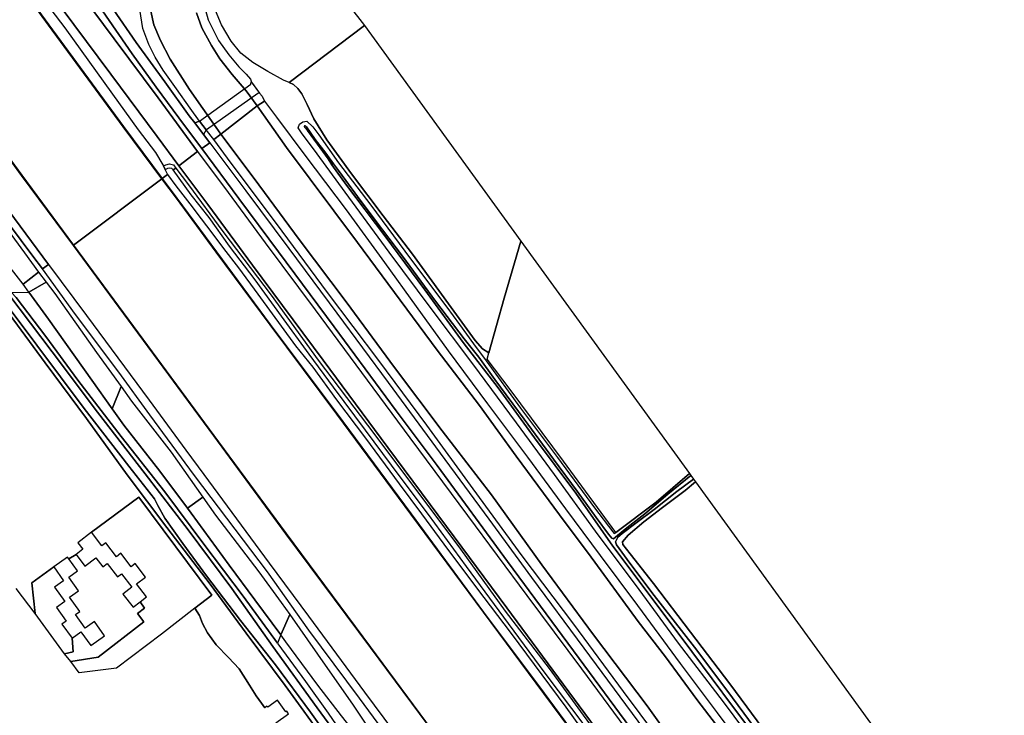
# Model space of a CAD drawing. Extents: x -26035517 to 31750492, y -9237385 to 8160032.
# Tile 239 of 256: x 31131134 to 31448939, y -8461737 to -8237283. Entities that reach past the tile are written whole.
import ezdxf

# ---------------------------------------------------------------- set-up
doc = ezdxf.new("R2010")
doc.units = 0
doc.layers.add('T-25', color=7, linetype='CONTINUOUS')

msp = doc.modelspace()

# ---------------------------------------------------------------- linework, layer by layer
at = {"layer": 'T-25', "color": 9}
for points in [[(30963916, -7989421, 15781), (30980327, -8011598, 15773), (30999774, -8037857, 15761), (31018884, -8063663, 15724), (31045166, -8099085, 15757), (31068722, -8130904, 15806), (31093318, -8164048, 15720), (31115567, -8194067, 15720), (31136693, -8222667, 15695), (31160535, -8254848, 15704), (31175535, -8274970, 15650), (31182455, -8284409, 15656)], [(31177030, -8288549, 15382), (31164621, -8271824, 15349), (31140448, -8239002, 15349), (31114992, -8204195, 15349), (31090406, -8170747, 15349), (31066917, -8138771, 15369), (31040856, -8103316, 15361), (31015622, -8069171, 15414), (30999897, -8047785, 15406), (30974470, -8013267, 15365), (30959529, -7992967, 15406)], [(31177070, -8288519, 15382), (31164661, -8271794, 15349), (31140488, -8238972, 15349), (31115032, -8204165, 15349), (31090446, -8170717, 15349), (31066957, -8138741, 15369), (31040896, -8103286, 15361), (31015662, -8069141, 15414), (30999937, -8047755, 15406), (30974510, -8013237, 15365), (30959536, -7992893, 15406)], [(31148456, -8310109, 15427), (31131722, -8287519, 15463), (31114888, -8264532, 15438), (31110587, -8248623, 15349), (31107313, -8237260, 15340), (31097384, -8221541, 15398), (31087712, -8206215, 15402), (31079064, -8194355, 15406), (31065163, -8175689, 15381), (31047421, -8151500, 15361), (31032226, -8130959, 15434), (31024929, -8121060, 15434), (31002894, -8091170, 15438), (30978462, -8058026, 15430), (30955941, -8027574, 15451), (30941020, -8007188, 15442)], [(31192501, -8276978, 15411), (31190485, -8274320, 15414), (31187622, -8270544, 15419), (31185882, -8268250, 15422), (31177954, -8257377, 15316), (31168737, -8244619, 15304), (31161330, -8233856, 15304), (31154199, -8223293, 15340), (31147928, -8214220, 15320), (31139178, -8202265, 15304), (31130311, -8190865, 15300), (31121409, -8178857, 15385), (31112377, -8166651, 15336), (31103643, -8155068, 15398), (31096700, -8146519, 15398), (31089233, -8137540, 15406), (31079936, -8126141, 15389), (31069557, -8112249, 15393), (31057162, -8095479, 15402), (31052732, -8089395, 15418), (31052523, -8088854, 15402), (31052587, -8088229, 15381), (31052772, -8087746, 15320)], [(31218068, -8257532, 14601), (31216230, -8256755, 14598), (31211232, -8253970, 14598), (31206437, -8251120, 14602), (31202523, -8248061, 14618), (31199344, -8244250, 14614), (31196289, -8238904, 14643), (31193766, -8233016, 14692), (31192312, -8225361, 14814), (31191602, -8218367, 14843), (31191592, -8205652, 14871), (31192191, -8191775, 14904), (31192609, -8177053, 14818), (31192522, -8175061, 14896)], [(31114952, -8204225, 14960), (31140408, -8239032, 14960), (31164581, -8271854, 14960), (31176990, -8288579, 14960), (31176990, -8288579, 14960), (31148536, -8310049, 14960), (31131802, -8287459, 14960), (31114980, -8264488, 14960), (31110683, -8248597, 14960), (31107397, -8237206, 14960)], [(31133519, -8223835, 15614), (31145678, -8239939, 15528), (31158665, -8257913, 15597), (31169388, -8272800, 15577), (31174948, -8280110, 15573), (31177373, -8284135, 15585), (31177514, -8284438, 15594), (31178041, -8285575, 15626), (31178091, -8285684, 15633), (31178804, -8287245, 15738), (31178804, -8287245, 15738), (31177070, -8288519, 15382), (31164661, -8271794, 15349), (31140488, -8238972, 15349), (31115032, -8204165, 15349)], [(31147533, -8224422, 15602), (31161664, -8243473, 15557), (31175797, -8262538, 15544), (31188578, -8279823, 15546), (31182455, -8284409, 15656), (31175535, -8274970, 15650), (31160535, -8254848, 15704), (31136693, -8222667, 15695)], [(31188578, -8279823, 15546), (31175797, -8262538, 15544), (31161664, -8243473, 15557), (31147533, -8224422, 15602)], [(31190279, -8231052, 14875), (31191975, -8237364, 14822), (31195350, -8243966, 14794), (31198644, -8248584, 14834), (31201913, -8252492, 14859), (31204222, -8254821, 14908), (31205664, -8256516, 15124), (31205938, -8257407, 15314), (31208507, -8260990, 15438), (31209439, -8261909, 15096), (31210202, -8263536, 14916), (31207822, -8265113, 13481), (31204196, -8260231, 13480), (31199762, -8255007, 13480), (31195730, -8249870, 13480), (31193076, -8245561, 13480), (31189941, -8239917, 13480), (31188203, -8235029, 13480)], [(31093636, -8233848, 15928), (31095532, -8242242, 15859), (31097787, -8250427, 15855), (31101056, -8259129, 15891), (31104505, -8266082, 15944), (31107805, -8271751, 15965), (31110800, -8276184, 15965), (31117098, -8284795, 15993), (31129491, -8301405, 15961), (31140429, -8316241, 15951), (31140429, -8316241, 15951), (31138450, -8317707, 15877), (31135406, -8313592, 15912), (31120155, -8293347, 15875), (31113745, -8284640, 15867), (31106757, -8274929, 15887), (31102585, -8268292, 15859), (31099751, -8262551, 15822), (31097230, -8256563, 15814), (31095404, -8250441, 15814), (31093492, -8243734, 15810), (31091499, -8235768, 15826)], [(31140429, -8316241, 15951), (31129491, -8301405, 15961), (31117098, -8284795, 15993), (31110800, -8276184, 15965), (31107805, -8271751, 15965), (31104505, -8266082, 15944), (31101056, -8259129, 15891), (31097787, -8250427, 15855), (31095532, -8242242, 15859), (31093636, -8233848, 15928)], [(31161330, -8233856, 15304), (31168737, -8244619, 15304), (31177954, -8257377, 15316), (31185882, -8268250, 15422), (31187622, -8270544, 15419), (31187622, -8270544, 15419), (31190485, -8274320, 15414), (31192501, -8276978, 15411), (31189878, -8278876, 15493), (31184304, -8271444, 15446), (31175187, -8259063, 15365), (31167458, -8248336, 15340), (31157888, -8234390, 15426)], [(31173411, -8234489, 13480), (31174414, -8238911, 13480), (31176597, -8244040, 13480), (31179732, -8249968, 13480), (31185977, -8259761, 13480), (31194510, -8272017, 13480), (31196066, -8274258, 13481), (31193786, -8275903, 15276), (31191373, -8272802, 15532), (31189206, -8270013, 15573), (31189206, -8270013, 15573), (31186106, -8265878, 15373), (31181732, -8259611, 15304), (31177495, -8253527, 15259), (31174831, -8249345, 15259), (31172797, -8245306, 15198), (31170934, -8240162, 15194), (31169948, -8233941, 15030)], [(31088737, -8235141, 15634), (31091827, -8247546, 15679), (31094536, -8257267, 15679), (31097466, -8263961, 15699), (31100986, -8270192, 15732), (31105396, -8276493, 15708), (31109946, -8282772, 15748), (31115836, -8290498, 15712), (31127446, -8305323, 15757), (31132715, -8312468, 15761), (31137178, -8318709, 15758), (31137178, -8318709, 15758), (31132255, -8322578, 13693), (31125086, -8313353, 13606), (31118626, -8305144, 13655), (31107956, -8291016, 13667), (31100436, -8280999, 13680), (31093769, -8272238, 13696), (31089347, -8263710, 13688), (31086968, -8256740, 13700), (31086327, -8250418, 13729), (31085253, -8243896, 13818), (31083535, -8238730, 13847), (31081888, -8235660, 13937)], [(31091499, -8235768, 15826), (31093492, -8243734, 15810), (31095404, -8250441, 15814), (31097230, -8256563, 15814), (31099751, -8262551, 15822), (31102585, -8268292, 15859), (31106757, -8274929, 15887), (31113745, -8284640, 15867), (31120155, -8293347, 15875), (31135406, -8313592, 15912), (31138450, -8317707, 15877)], [(31107376, -8237307, 15340), (31110635, -8248610, 15349), (31114934, -8264510, 15438), (31131762, -8287489, 15463), (31148496, -8310079, 15427)], [(31157888, -8234390, 15426), (31167458, -8248336, 15340), (31175187, -8259063, 15365), (31184304, -8271444, 15446), (31189878, -8278876, 15493)], [(31188203, -8235029, 13480), (31189941, -8239917, 13480), (31193076, -8245561, 13480), (31195730, -8249870, 13480), (31199762, -8255007, 13480), (31204196, -8260231, 13480), (31207822, -8265113, 13481), (31207822, -8265113, 13481), (31196066, -8274258, 13481), (31194510, -8272017, 13480), (31185977, -8259761, 13480), (31179732, -8249968, 13480), (31176597, -8244040, 13480), (31174414, -8238911, 13480), (31173411, -8234489, 13480)], [(31218068, -8257532, 14601), (31219520, -8258236, 14601), (31220937, -8259480, 14617), (31222158, -8261231, 14650), (31223876, -8264685, 14687), (31226116, -8269240, 14585), (31230221, -8276015, 14442), (31238256, -8286979, 14245), (31248432, -8300574, 14192), (31257910, -8312891, 14135), (31269507, -8329008, 14119), (31278178, -8340763, 13996), (31280521, -8343455, 13955), (31282609, -8344774, 13967)], [(31349504, -8480811, 13481), (31333625, -8458720, 13481), (31316345, -8435796, 13481), (31299678, -8413181, 13481), (31283374, -8390625, 13481), (31267471, -8369981, 13481), (31252075, -8349548, 13481), (31236558, -8328310, 13481), (31221326, -8308217, 13481), (31206813, -8288537, 13481), (31196066, -8274258, 13481), (31196066, -8274258, 13481), (31207822, -8265113, 13481), (31217275, -8278500, 13481), (31240119, -8309202, 13481), (31265892, -8343864, 13481), (31279529, -8361754, 13481), (31291411, -8378126, 13481), (31307235, -8399540, 13481), (31314700, -8409579, 13481), (31330741, -8431464, 13481), (31339608, -8442837, 13481), (31349684, -8456589, 13481), (31358526, -8468094, 13481)], [(31358526, -8468094, 13481), (31349684, -8456589, 13481), (31339608, -8442837, 13481), (31330741, -8431464, 13481), (31314700, -8409579, 13481), (31307235, -8399540, 13481), (31291411, -8378126, 13481), (31279529, -8361754, 13481), (31265892, -8343864, 13481), (31240119, -8309202, 13481), (31217275, -8278500, 13481), (31207822, -8265113, 13481), (31207822, -8265113, 13481), (31210202, -8263536, 14916), (31213990, -8268718, 14891), (31223180, -8281039, 14998), (31236471, -8298680, 15010), (31248844, -8315667, 15002), (31259143, -8329837, 14981), (31269455, -8344122, 14875), (31282156, -8361232, 14871), (31295082, -8378479, 14875), (31307269, -8395093, 14928), (31318491, -8410206, 14924), (31330552, -8426307, 14904), (31344344, -8445041, 14699), (31356232, -8460922, 14650), (31368589, -8477535, 14695)], [(31189206, -8270013, 15573), (31187622, -8270544, 15419)], [(31372356, -8476359, 14912), (31358299, -8457391, 14855), (31343796, -8438434, 14855), (31331103, -8421091, 14965), (31316974, -8402368, 15190), (31303741, -8384061, 15071), (31291539, -8367408, 14994), (31277363, -8348310, 14998), (31263959, -8330444, 14969), (31250401, -8312302, 15137), (31236170, -8292900, 15223), (31227164, -8280615, 15341), (31222132, -8273762, 15341), (31221060, -8272131, 15125), (31221485, -8270971, 14797), (31222542, -8270228, 14605), (31223852, -8269971, 14605), (31225801, -8271848, 14589), (31227727, -8274395, 14532), (31234057, -8283432, 14442), (31244463, -8297112, 14376), (31257323, -8314449, 14298), (31268954, -8330070, 14217), (31273052, -8335590, 14176), (31277598, -8341870, 14069), (31281737, -8347391, 14041), (31292766, -8362632, 14041), (31304711, -8378564, 14082), (31316683, -8394815, 14057), (31322564, -8402577, 13959), (31323000, -8403101, 13934), (31323585, -8402720, 13918), (31336596, -8392980, 13853), (31347335, -8383729, 13779), (31347801, -8384401, 13550), (31340384, -8390432, 13550), (31332964, -8396736, 13550), (31327059, -8401270, 13550), (31324114, -8403742, 13550), (31322824, -8404775, 13550), (31322217, -8404593, 13550), (31321135, -8403292, 13550), (31317163, -8397884, 13550), (31311032, -8389409, 13550), (31303392, -8379089, 13550), (31293916, -8366229, 13550), (31284474, -8353395, 13550), (31279344, -8346177, 13550), (31274584, -8340269, 13550), (31265395, -8328140, 13550), (31254745, -8313560, 13550), (31245920, -8301966, 13550), (31240159, -8294324, 13550), (31236418, -8289191, 13550), (31233985, -8285945, 13550), (31232405, -8283821, 13550), (31229934, -8280331, 13575), (31226528, -8275918, 13652), (31223738, -8271811, 13746), (31223284, -8271449, 13746), (31223026, -8271695, 13759), (31223169, -8272039, 13775), (31223991, -8273047, 13763), (31227260, -8277465, 13669), (31230711, -8282139, 13599), (31231926, -8284091, 13550), (31236637, -8290648, 13550), (31248993, -8307032, 13550), (31261864, -8324461, 13550), (31274325, -8341398, 13550), (31285589, -8356041, 13550), (31297302, -8372221, 13550), (31310660, -8390089, 13550), (31322609, -8407111, 13550), (31334955, -8423570, 13550), (31348103, -8441181, 13550), (31361159, -8458736, 13550), (31374787, -8476711, 13550)], [(31191373, -8272802, 15532), (31190485, -8274320, 15414)], [(31342125, -8475700, 15243), (31326057, -8454008, 15219), (31309965, -8432299, 15223), (31293327, -8410254, 15219), (31277529, -8388635, 15153), (31262520, -8368130, 15075), (31247081, -8347285, 15067), (31230525, -8325288, 15080), (31214053, -8303006, 15088), (31199445, -8283620, 15178), (31193786, -8275903, 15276), (31193786, -8275903, 15276), (31196066, -8274258, 13481), (31206813, -8288537, 13481), (31221326, -8308217, 13481), (31236558, -8328310, 13481), (31252075, -8349548, 13481), (31267471, -8369981, 13481), (31283374, -8390625, 13481), (31299678, -8413181, 13481), (31316345, -8435796, 13481), (31333625, -8458720, 13481), (31349504, -8480811, 13481)], [(31331359, -8470041, 15456), (31311706, -8443359, 15480), (31288537, -8412152, 15427), (31265838, -8381129, 15374), (31252683, -8363473, 15386), (31232679, -8336402, 15358), (31214700, -8312197, 15390), (31201851, -8294947, 15386), (31189878, -8278876, 15493), (31189878, -8278876, 15493), (31192501, -8276978, 15411), (31204083, -8292454, 15260), (31217953, -8311087, 15251), (31233464, -8331942, 15272), (31250024, -8354349, 15243), (31266890, -8377199, 15260), (31282529, -8398448, 15325), (31296327, -8417279, 15317), (31313271, -8440088, 15329), (31330645, -8463580, 15362)], [(31192501, -8276978, 15411), (31204083, -8292454, 15260), (31217953, -8311087, 15251), (31233464, -8331942, 15272), (31250024, -8354349, 15243), (31266890, -8377199, 15260), (31282529, -8398448, 15325), (31296327, -8417279, 15317), (31313271, -8440088, 15329), (31330645, -8463580, 15362), (31342966, -8480173, 15411), (31358401, -8501016, 15431), (31372305, -8519635, 15386), (31387747, -8540671, 15366), (31403843, -8562236, 15427), (31414500, -8576632, 15387)], [(31322338, -8473048, 15709), (31306556, -8451685, 15701), (31288358, -8427064, 15697), (31268905, -8400855, 15705), (31249947, -8375348, 15656), (31229104, -8347151, 15632), (31206328, -8316483, 15623), (31191850, -8296918, 15632), (31182455, -8284409, 15656), (31182455, -8284409, 15656), (31188578, -8279823, 15546), (31198404, -8293061, 15542), (31210415, -8309260, 15505), (31226516, -8330875, 15497), (31243291, -8353599, 15476), (31257102, -8372238, 15578), (31275671, -8397248, 15578), (31294780, -8423033, 15587), (31312421, -8446791, 15574), (31329795, -8470191, 15583)], [(31188578, -8279823, 15546), (31198404, -8293061, 15542), (31210415, -8309260, 15505), (31226516, -8330875, 15497), (31243291, -8353599, 15476), (31257102, -8372238, 15578), (31275671, -8397248, 15578), (31294780, -8423033, 15587), (31312421, -8446791, 15574), (31329795, -8470191, 15583), (31346461, -8492699, 15583), (31360450, -8511602, 15587), (31375894, -8532339, 15599), (31391910, -8553856, 15640), (31407600, -8575138, 15632), (31410606, -8579253, 15639)], [(31189878, -8278876, 15493), (31201851, -8294947, 15386), (31214700, -8312197, 15390), (31232679, -8336402, 15358), (31252683, -8363473, 15386), (31265838, -8381129, 15374), (31288537, -8412152, 15427), (31311706, -8443359, 15480), (31331359, -8470041, 15456), (31345942, -8489623, 15468), (31360542, -8509253, 15472), (31376598, -8530736, 15472), (31391282, -8550567, 15435), (31405931, -8570426, 15489), (31411861, -8578454, 15517)], [(31182455, -8284409, 15656), (31191850, -8296918, 15632), (31206328, -8316483, 15623), (31229104, -8347151, 15632), (31249947, -8375348, 15656), (31268905, -8400855, 15705), (31288358, -8427064, 15697), (31306556, -8451685, 15701), (31322338, -8473048, 15709), (31342239, -8499798, 15730), (31358376, -8521634, 15730), (31375099, -8544192, 15730), (31388401, -8562059, 15763), (31404326, -8583711, 15749)], [(31374787, -8476711, 13550), (31361159, -8458736, 13550), (31348103, -8441181, 13550), (31334955, -8423570, 13550), (31322609, -8407111, 13550), (31310660, -8390089, 13550), (31297302, -8372221, 13550), (31285589, -8356041, 13550), (31274325, -8341398, 13550), (31261864, -8324461, 13550), (31248993, -8307032, 13550), (31236637, -8290648, 13550), (31231926, -8284091, 13550), (31232022, -8283856, 13550), (31232405, -8283821, 13550), (31233985, -8285945, 13550), (31236418, -8289191, 13550), (31240159, -8294324, 13550), (31245920, -8301966, 13550), (31254745, -8313560, 13550), (31265395, -8328140, 13550), (31274584, -8340269, 13550), (31279344, -8346177, 13550), (31284474, -8353395, 13550), (31293916, -8366229, 13550), (31303392, -8379089, 13550), (31311032, -8389409, 13550), (31317163, -8397884, 13550), (31321135, -8403292, 13550), (31322217, -8404593, 13550), (31322824, -8404775, 13550), (31324114, -8403742, 13550), (31327059, -8401270, 13550), (31332964, -8396736, 13550), (31340384, -8390432, 13550), (31347801, -8384401, 13550), (31348604, -8385562, 13550), (31343207, -8389535, 13550), (31335974, -8395321, 13550), (31330392, -8399372, 13550), (31325627, -8403046, 13550), (31324204, -8404289, 13550), (31323453, -8405728, 13550), (31323746, -8406708, 13550), (31327213, -8411471, 13550), (31335193, -8422089, 13550), (31348944, -8439801, 13550), (31359416, -8453608, 13550), (31371830, -8470482, 13550)], [(31330467, -8495205, 15448), (31300390, -8454627, 15435), (31280865, -8428448, 15513), (31257507, -8396763, 15448), (31233555, -8364466, 15341), (31212029, -8335687, 15386), (31194649, -8312233, 15378), (31181812, -8294852, 15427), (31177070, -8288519, 15382), (31177070, -8288519, 15382), (31178804, -8287245, 15738), (31181550, -8290890, 15763), (31186060, -8296698, 15742), (31189736, -8301511, 15726), (31193121, -8306032, 15832), (31196877, -8311092, 15889), (31201764, -8317331, 15877), (31207996, -8325892, 15938), (31220142, -8342475, 15914), (31225710, -8349396, 15910), (31233380, -8359900, 15951), (31242781, -8372330, 15947), (31253642, -8387021, 16032), (31260865, -8396711, 15987), (31268074, -8406499, 15975), (31278599, -8420623, 16045), (31289751, -8435338, 16110), (31299626, -8448717, 16155), (31307415, -8459149, 16065), (31316816, -8472081, 16053)], [(31313671, -8465282, 16114), (31300768, -8448182, 16135), (31288944, -8432116, 16126), (31275379, -8413719, 16069), (31263061, -8396953, 16049), (31253991, -8384836, 16053), (31242760, -8369684, 15979), (31232381, -8355907, 16000), (31224562, -8345242, 15959), (31215594, -8332911, 15906), (31207116, -8321186, 15873), (31198902, -8310353, 15902), (31192332, -8301128, 15791), (31186520, -8293778, 15848), (31180677, -8285776, 15836), (31180677, -8285776, 15836), (31181482, -8285222, 15681), (31185639, -8290523, 15677), (31196756, -8305624, 15713), (31212312, -8326170, 15697), (31227523, -8347142, 15689), (31243422, -8368155, 15689), (31258072, -8387592, 15734), (31273361, -8408121, 15763), (31287797, -8428102, 15771), (31302016, -8446663, 15767), (31315916, -8465726, 15705)], [(31268301, -8471996, 14960), (31244395, -8439796, 14960), (31217166, -8403077, 14960), (31193825, -8371488, 14960), (31167863, -8336231, 14960), (31148536, -8310049, 14960), (31148536, -8310049, 14960), (31176990, -8288579, 14960), (31181732, -8294912, 14960), (31194569, -8312293, 14960), (31211949, -8335747, 14960), (31233475, -8364526, 14960), (31257427, -8396823, 14960), (31280785, -8428508, 14960), (31300310, -8454687, 14960), (31330387, -8495265, 14960)], [(31330387, -8495265, 14960), (31300310, -8454687, 14960), (31280785, -8428508, 14960), (31257427, -8396823, 14960), (31233475, -8364526, 14960), (31211949, -8335747, 14960), (31194569, -8312293, 14960), (31181732, -8294912, 14960), (31176990, -8288579, 14960), (31176990, -8288579, 14960), (31177070, -8288519, 15382), (31181812, -8294852, 15427), (31194649, -8312233, 15378), (31212029, -8335687, 15386), (31233555, -8364466, 15341), (31257507, -8396763, 15448), (31280865, -8428448, 15513), (31300390, -8454627, 15435), (31330467, -8495205, 15448)], [(31398510, -8587615, 15537), (31381707, -8564679, 15529), (31357163, -8531519, 15534), (31330427, -8495235, 15448), (31300350, -8454657, 15435), (31280825, -8428478, 15513), (31257467, -8396793, 15448), (31233515, -8364496, 15341), (31211989, -8335717, 15386), (31194609, -8312263, 15378), (31181772, -8294882, 15427), (31177044, -8288567, 15382)], [(31398550, -8587585, 15537), (31381747, -8564649, 15529), (31357203, -8531489, 15534), (31330467, -8495205, 15448), (31300390, -8454627, 15435), (31280865, -8428448, 15513), (31257507, -8396763, 15448), (31233555, -8364466, 15341), (31212029, -8335687, 15386), (31194649, -8312233, 15378), (31181812, -8294852, 15427), (31177070, -8288519, 15382)], [(31148456, -8310109, 15427), (31167783, -8336291, 15460), (31193745, -8371548, 15415), (31217086, -8403137, 15411), (31244315, -8439856, 15427), (31268221, -8472056, 15484), (31288159, -8499078, 15476), (31314764, -8535129, 15497), (31330049, -8555742, 15529), (31341529, -8571163, 15501)], [(31148548, -8310150, 15427), (31167823, -8336261, 15460), (31193785, -8371518, 15415), (31217126, -8403107, 15411), (31244355, -8439826, 15427), (31268261, -8472026, 15484), (31288199, -8499048, 15476), (31314804, -8535099, 15497), (31330089, -8555712, 15529), (31341521, -8571069, 15501)], [(31256211, -8477035, 16020), (31240785, -8456170, 16000), (31224492, -8434275, 15869), (31211067, -8415390, 15942), (31187594, -8384402, 15918), (31173156, -8364769, 15942), (31163098, -8350994, 15992), (31149166, -8332449, 15942), (31138450, -8317707, 15877), (31138450, -8317707, 15877), (31140429, -8316241, 15951), (31152645, -8332691, 15959), (31172933, -8360058, 15959), (31184725, -8376224, 15951), (31190519, -8384002, 15942), (31211608, -8412625, 15967), (31224379, -8429770, 15914), (31242462, -8454246, 16008), (31258067, -8475249, 16024)], [(31140429, -8316241, 15951), (31152645, -8332691, 15959), (31172933, -8360058, 15959), (31184725, -8376224, 15951), (31190519, -8384002, 15942), (31211608, -8412625, 15967), (31224379, -8429770, 15914), (31242462, -8454246, 16008), (31258067, -8475249, 16024), (31272712, -8495131, 16049), (31290956, -8519729, 16073), (31307577, -8542209, 16082), (31327985, -8569694, 16122), (31338511, -8583812, 16094), (31352398, -8602707, 16122), (31360605, -8613746, 16108)], [(31358770, -8615026, 16100), (31349689, -8602803, 16098), (31335405, -8583685, 16094), (31316475, -8557821, 16082), (31296409, -8530703, 16032), (31272868, -8499365, 16012), (31256211, -8477035, 16020), (31240785, -8456170, 16000), (31224492, -8434275, 15869), (31211067, -8415390, 15942), (31187594, -8384402, 15918), (31173156, -8364769, 15942), (31163098, -8350994, 15992), (31149166, -8332449, 15942), (31138450, -8317707, 15877)], [(31128485, -8325271, 13468), (31134113, -8325164, 13688), (31139679, -8322018, 15758)], [(31240811, -8477914, 13284), (31227204, -8459348, 13284), (31212867, -8439488, 13284), (31199563, -8420782, 13284), (31185489, -8401889, 13284), (31171687, -8383839, 13284), (31156285, -8363943, 13284), (31141601, -8344505, 13284), (31127604, -8325914, 13284)], [(31240811, -8477914, 13284), (31227204, -8459348, 13284), (31212867, -8439488, 13284), (31199563, -8420782, 13284), (31185489, -8401889, 13284), (31171687, -8383839, 13284), (31156285, -8363943, 13284), (31141601, -8344505, 13284), (31127604, -8325914, 13284)], [(31127604, -8325914, 13284), (31141601, -8344505, 13284), (31156285, -8363943, 13284), (31171687, -8383839, 13284), (31185489, -8401889, 13284), (31199563, -8420782, 13284), (31212867, -8439488, 13284), (31227204, -8459348, 13284), (31240811, -8477914, 13284)], [(31125465, -8327386, 13284), (31136658, -8342346, 13284), (31151951, -8362695, 13284), (31166377, -8381314, 13284), (31174677, -8391861, 13284), (31175686, -8394071, 13284), (31178007, -8398088, 13284), (31183787, -8406273, 13284), (31191427, -8416683, 13284), (31202433, -8431117, 13284), (31213740, -8445491, 13284), (31225016, -8460741, 13284), (31237122, -8477734, 13284)], [(31125465, -8327386, 13284), (31136658, -8342346, 13284), (31151951, -8362695, 13284), (31166377, -8381314, 13284), (31174677, -8391861, 13284), (31175686, -8394071, 13284), (31178007, -8398088, 13284), (31183787, -8406273, 13284), (31191427, -8416683, 13284), (31202433, -8431117, 13284), (31213740, -8445491, 13284), (31225016, -8460741, 13284), (31237122, -8477734, 13284)], [(31237122, -8477734, 13284), (31225016, -8460741, 13284), (31213740, -8445491, 13284), (31202433, -8431117, 13284), (31191427, -8416683, 13284), (31183787, -8406273, 13284), (31178007, -8398088, 13284), (31175686, -8394071, 13284), (31174677, -8391861, 13284), (31166377, -8381314, 13284), (31151951, -8362695, 13284), (31136658, -8342346, 13284), (31125465, -8327386, 13284)], [(31130031, -8326897, 13538), (31139541, -8339505, 13456), (31149911, -8353591, 13440), (31163909, -8371729, 13583), (31177997, -8389592, 13530), (31190588, -8406469, 13542), (31203304, -8423305, 13689), (31214327, -8438484, 13871), (31214441, -8438641, 13873), (31223426, -8450836, 13885), (31230660, -8461098, 13808), (31235699, -8468245, 13767)], [(31130031, -8326897, 13538), (31139541, -8339505, 13456), (31149911, -8353591, 13440), (31163909, -8371729, 13583), (31177997, -8389592, 13530), (31190588, -8406469, 13542), (31203304, -8423305, 13689), (31214327, -8438484, 13871), (31214441, -8438641, 13873), (31223426, -8450836, 13885), (31230660, -8461098, 13808), (31235699, -8468245, 13767)], [(31230260, -8470665, 13771), (31216826, -8452174, 13800), (31204231, -8435220, 14049), (31192575, -8419418, 13926), (31178628, -8401130, 13787), (31165794, -8384197, 13755), (31152709, -8365972, 13734), (31139327, -8348001, 13677), (31127725, -8332196, 13701)], [(31230260, -8470665, 13771), (31216826, -8452174, 13800), (31204231, -8435220, 14049), (31192575, -8419418, 13926), (31178628, -8401130, 13787), (31165794, -8384197, 13755), (31152709, -8365972, 13734), (31139327, -8348001, 13677), (31127725, -8332196, 13701)], [(31127725, -8332196, 13701), (31139327, -8348001, 13677), (31152709, -8365972, 13734), (31165794, -8384197, 13755), (31178628, -8401130, 13787), (31192575, -8419418, 13926), (31204231, -8435220, 14049), (31216826, -8452174, 13800), (31230260, -8470665, 13771)], [(31163836, -8355690, 15670), (31160983, -8362798, 13542)], [(31371830, -8470482, 13550), (31359416, -8453608, 13550), (31348944, -8439801, 13550), (31335193, -8422089, 13550), (31327213, -8411471, 13550), (31323746, -8406708, 13550), (31323453, -8405728, 13550), (31324204, -8404289, 13550), (31325627, -8403046, 13550), (31330392, -8399372, 13550), (31335974, -8395321, 13550), (31343207, -8389535, 13550), (31348604, -8385562, 13550), (31349222, -8386391, 13971), (31345887, -8389227, 13971), (31338614, -8394716, 13992), (31332582, -8399305, 13992), (31327550, -8403592, 14106), (31325674, -8405729, 14106), (31325811, -8406666, 14139), (31328189, -8409597, 14119), (31335738, -8419201, 14053), (31347687, -8434961, 13971), (31360380, -8451535, 13967), (31372807, -8468430, 13967)], [(31372807, -8468430, 13967), (31360380, -8451535, 13967), (31347687, -8434961, 13971), (31335738, -8419201, 14053), (31328189, -8409597, 14119), (31325811, -8406666, 14139), (31325674, -8405729, 14106), (31327550, -8403592, 14106), (31332582, -8399305, 13992), (31338614, -8394716, 13992), (31345887, -8389227, 13971), (31349222, -8386391, 13971), (31448939, -8523738, 13885)], [(31213780, -8464200, 14100), (31217890, -8461229, 14100), (31217311, -8460428, 14100), (31217028, -8460633, 14100), (31214298, -8456860, 14100), (31211197, -8459104, 14100), (31210939, -8458747, 14100), (31210215, -8459274, 14100), (31209178, -8457808, 14082), (31207464, -8455467, 14078), (31205350, -8452008, 14057), (31201955, -8446754, 14057), (31198478, -8443045, 14123), (31194517, -8438989, 14110), (31191701, -8435099, 14065), (31190112, -8432062, 14020), (31189189, -8429526, 14020), (31187687, -8427196, 13996), (31193106, -8422985, 13996), (31169537, -8391379, 13763), (31154307, -8402672, 13900), (31149907, -8406032, 13900), (31151530, -8408157, 13900), (31149344, -8409824, 13900), (31147030, -8411302, 13900), (31146592, -8410688, 13900), (31142149, -8413853, 13900), (31135105, -8419019, 13730), (31136139, -8428921, 13718), (31130013, -8420861, 13689)], [(31185269, -8394855, 13667), (31190220, -8391337, 15670)], [(31170004, -8425136, 13900), (31171415, -8427189, 13967), (31169140, -8428897, 13934), (31171217, -8431627, 13934), (31156450, -8442943, 13869), (31147664, -8444419, 13836)], [(31187687, -8427196, 13996), (31189189, -8429526, 14020), (31190112, -8432062, 14020), (31191701, -8435099, 14065), (31194517, -8438989, 14110), (31198478, -8443045, 14123), (31201955, -8446754, 14057), (31205350, -8452008, 14057), (31207464, -8455467, 14078), (31209178, -8457808, 14082), (31210215, -8459274, 14100)], [(31218312, -8429258, 15682), (31215379, -8435727, 13791), (31214327, -8438484, 13871)], [(31148026, -8436893, 13900), (31148409, -8441283, 13857), (31145639, -8441918, 13832)]]:
    msp.add_polyline3d(points, dxfattribs=at)
for points in [[(31177070, -8288519, 15382), (31176990, -8288579, 14960), (31164581, -8271854, 14960), (31140408, -8239032, 14960), (31114952, -8204225, 14960), (31090366, -8170777, 14960), (31066877, -8138801, 14960), (31040816, -8103346, 14960), (31015582, -8069201, 14960), (30999857, -8047815, 14960), (30974430, -8013297, 14960), (30959456, -7992951, 14960), (30959536, -7992893, 15406), (30974510, -8013237, 15365), (30999937, -8047755, 15406), (31015662, -8069141, 15414), (31040896, -8103286, 15361), (31066957, -8138741, 15369), (31090446, -8170717, 15349), (31115032, -8204165, 15349), (31140488, -8238972, 15349), (31164661, -8271794, 15349), (31177070, -8288519, 15382)], [(31218068, -8257532, 14601), (31216230, -8256755, 14598), (31211232, -8253970, 14598), (31206437, -8251120, 14602), (31202523, -8248061, 14618), (31199344, -8244250, 14614), (31196289, -8238904, 14643), (31193766, -8233016, 14692), (31192312, -8225361, 14814), (31191602, -8218367, 14843), (31191592, -8205652, 14871), (31192191, -8191775, 14904), (31192609, -8177053, 14818), (31192522, -8175061, 14896), (31242381, -8239130, 14245), (31218068, -8257532, 14601)], [(31148536, -8310049, 14960), (31148456, -8310109, 15427), (31131722, -8287519, 15463), (31114888, -8264532, 15438), (31110587, -8248623, 15349), (31107313, -8237260, 15340), (31107397, -8237206, 14960), (31110683, -8248597, 14960), (31114980, -8264488, 14960), (31131802, -8287459, 14960), (31148536, -8310049, 14960)], [(31218068, -8257532, 14601), (31242381, -8239130, 14245), (31292906, -8308698, 14151), (31287556, -8327125, 14074), (31282609, -8344774, 13967), (31280521, -8343455, 13955), (31278178, -8340763, 13996), (31269507, -8329008, 14119), (31257910, -8312891, 14135), (31248432, -8300574, 14192), (31238256, -8286979, 14245), (31230221, -8276015, 14442), (31226116, -8269240, 14585), (31223876, -8264685, 14687), (31222158, -8261231, 14650), (31220937, -8259480, 14617), (31219520, -8258236, 14601), (31218068, -8257532, 14601)], [(31189177, -8269972, 15700), (31205753, -8258133, 15500), (31205896, -8257349, 15700), (31208547, -8261037, 15700), (31207995, -8261084, 15500), (31191402, -8272843, 15700), (31189177, -8269972, 15700)], [(31189206, -8270013, 15573), (31191373, -8272802, 15532), (31190485, -8274320, 15414), (31187622, -8270544, 15419), (31189206, -8270013, 15573)], [(31231926, -8284091, 13550), (31230711, -8282139, 13599), (31227260, -8277465, 13669), (31223991, -8273047, 13763), (31223169, -8272039, 13775), (31223026, -8271695, 13759), (31223284, -8271449, 13746), (31223738, -8271811, 13746), (31226528, -8275918, 13652), (31229934, -8280331, 13575), (31232405, -8283821, 13550), (31232022, -8283856, 13550), (31231926, -8284091, 13550)], [(31181482, -8285222, 15681), (31180677, -8285776, 15836), (31180229, -8285320, 15797), (31179616, -8285232, 15773), (31178818, -8285344, 15761), (31178091, -8285684, 15633), (31178041, -8285575, 15626), (31177514, -8284438, 15594), (31178305, -8284073, 15581), (31179453, -8283828, 15618), (31180727, -8284126, 15663), (31181482, -8285222, 15681)], [(31148456, -8310109, 15427), (31148536, -8310049, 14960), (31167863, -8336231, 14960), (31193825, -8371488, 14960), (31217166, -8403077, 14960), (31244395, -8439796, 14960), (31268301, -8471996, 14960), (31288239, -8499018, 14960), (31314844, -8535069, 14960), (31330129, -8555682, 14960), (31341609, -8571103, 14960), (31341529, -8571163, 15501), (31330049, -8555742, 15529), (31314764, -8535129, 15497), (31288159, -8499078, 15476), (31268221, -8472056, 15484), (31244315, -8439856, 15427), (31217086, -8403137, 15411), (31193745, -8371548, 15415), (31167783, -8336291, 15460), (31148456, -8310109, 15427)], [(31347335, -8383729, 13779), (31336596, -8392980, 13853), (31323585, -8402720, 13918), (31306624, -8379778, 14012), (31289395, -8356556, 13943), (31282042, -8346797, 13955), (31282609, -8344774, 13967), (31287556, -8327125, 14074), (31292906, -8308698, 14151), (31347335, -8383729, 13779)], [(31132255, -8322578, 13693), (31137178, -8318709, 15758), (31139679, -8322018, 15758), (31134113, -8325164, 13688), (31132255, -8322578, 13693)], [(31134113, -8325164, 13688), (31139679, -8322018, 15758), (31142450, -8325684, 15758), (31155884, -8344642, 15685), (31163836, -8355690, 15670), (31160983, -8362798, 13542), (31154398, -8353638, 13501), (31140423, -8333945, 13669), (31134113, -8325164, 13688)], [(31134113, -8325164, 13688), (31139679, -8322018, 15758), (31142450, -8325684, 15758), (31155884, -8344642, 15685), (31163836, -8355690, 15670), (31160983, -8362798, 13542), (31154398, -8353638, 13501), (31140423, -8333945, 13669), (31134113, -8325164, 13688)], [(31128485, -8325271, 13468), (31134113, -8325164, 13688), (31140423, -8333945, 13669), (31154398, -8353638, 13501), (31160983, -8362798, 13542), (31164789, -8368092, 13566), (31176368, -8383005, 13685), (31185269, -8394855, 13667), (31186513, -8396511, 13665), (31198698, -8413266, 13648), (31207059, -8424465, 13685), (31215379, -8435727, 13791), (31214327, -8438484, 13871), (31203304, -8423305, 13689), (31190588, -8406469, 13542), (31177997, -8389592, 13530), (31163909, -8371729, 13583), (31149911, -8353591, 13440), (31139541, -8339505, 13456), (31130031, -8326897, 13538), (31128485, -8325271, 13468)], [(31160983, -8362798, 13542), (31163836, -8355690, 15670), (31167242, -8360422, 15664), (31179977, -8376878, 15664), (31190220, -8391337, 15670), (31185269, -8394855, 13667), (31176368, -8383005, 13685), (31164789, -8368092, 13566), (31160983, -8362798, 13542)], [(31150287, -8447987, 13861), (31147664, -8444419, 13836), (31156450, -8442943, 13869), (31171217, -8431627, 13934), (31169140, -8428897, 13934), (31171415, -8427189, 13967), (31170004, -8425136, 13900), (31172075, -8423553, 13900), (31168866, -8419350, 13900), (31171771, -8417131, 13900), (31168428, -8412754, 13900), (31167087, -8413778, 13900), (31163796, -8409468, 13900), (31162379, -8410550, 13900), (31158975, -8406093, 13900), (31157677, -8407085, 13900), (31154307, -8402672, 13900), (31169537, -8391379, 13763), (31193106, -8422985, 13996), (31187687, -8427196, 13996), (31176943, -8435546, 13996), (31162388, -8446549, 13885), (31150287, -8447987, 13861)], [(31185269, -8394855, 13667), (31190220, -8391337, 15670), (31194363, -8397185, 15673), (31208315, -8415460, 15726), (31215531, -8425327, 15685), (31218312, -8429258, 15682), (31215379, -8435727, 13791), (31207059, -8424465, 13685), (31198698, -8413266, 13648), (31186513, -8396511, 13665), (31185269, -8394855, 13667)], [(31185269, -8394855, 13667), (31190220, -8391337, 15670), (31194363, -8397185, 15673), (31208315, -8415460, 15726), (31215531, -8425327, 15685), (31218312, -8429258, 15682), (31215379, -8435727, 13791), (31207059, -8424465, 13685), (31198698, -8413266, 13648), (31186513, -8396511, 13665), (31185269, -8394855, 13667)], [(31147664, -8444419, 13836), (31145639, -8441918, 13832), (31148409, -8441283, 13857), (31148026, -8436893, 13900), (31150901, -8434848, 13900), (31154046, -8439263, 13900), (31158510, -8436082, 13900), (31155231, -8431480, 13900), (31152268, -8433591, 13900), (31149126, -8429181, 13900), (31150501, -8428202, 13900), (31147243, -8423628, 13900), (31150133, -8421570, 13900), (31146967, -8417126, 13900), (31149760, -8415136, 13900), (31147030, -8411302, 13900), (31149344, -8409824, 13900), (31152210, -8413571, 13900), (31155735, -8410879, 13900), (31157966, -8413800, 13900), (31159373, -8412726, 13900), (31162700, -8417082, 13900), (31164027, -8416069, 13900), (31167346, -8420415, 13900), (31164478, -8422606, 13900), (31167734, -8426869, 13900), (31170004, -8425136, 13900), (31171415, -8427189, 13967), (31169140, -8428897, 13934), (31171217, -8431627, 13934), (31156450, -8442943, 13869), (31147664, -8444419, 13836)], [(31145639, -8441918, 13832), (31136139, -8428921, 13718), (31135105, -8419019, 13730), (31142149, -8413853, 13900), (31145321, -8418305, 13900), (31142414, -8420375, 13900), (31145717, -8425011, 13900), (31142985, -8426957, 13900), (31146093, -8431319, 13900), (31144740, -8432283, 13900), (31148026, -8436893, 13900), (31148409, -8441283, 13857), (31145639, -8441918, 13832)], [(31215379, -8435727, 13791), (31218312, -8429258, 15682), (31227306, -8441971, 15673), (31238757, -8458496, 15652), (31250243, -8475741, 15550), (31252808, -8481030, 15562), (31261852, -8494365, 15538), (31271323, -8506395, 15538), (31273140, -8508699, 15544), (31270137, -8511743, 13822), (31262983, -8502112, 13840), (31255009, -8490140, 14020), (31250031, -8481815, 14221), (31247346, -8477621, 14536), (31244154, -8473503, 14417), (31240215, -8468465, 14061), (31235047, -8461863, 13934), (31227373, -8452023, 13951), (31217047, -8437985, 13812), (31215379, -8435727, 13791)]]:
    msp.add_polyline3d(points, close=True, dxfattribs=at)

doc.saveas('drawing.dxf')
